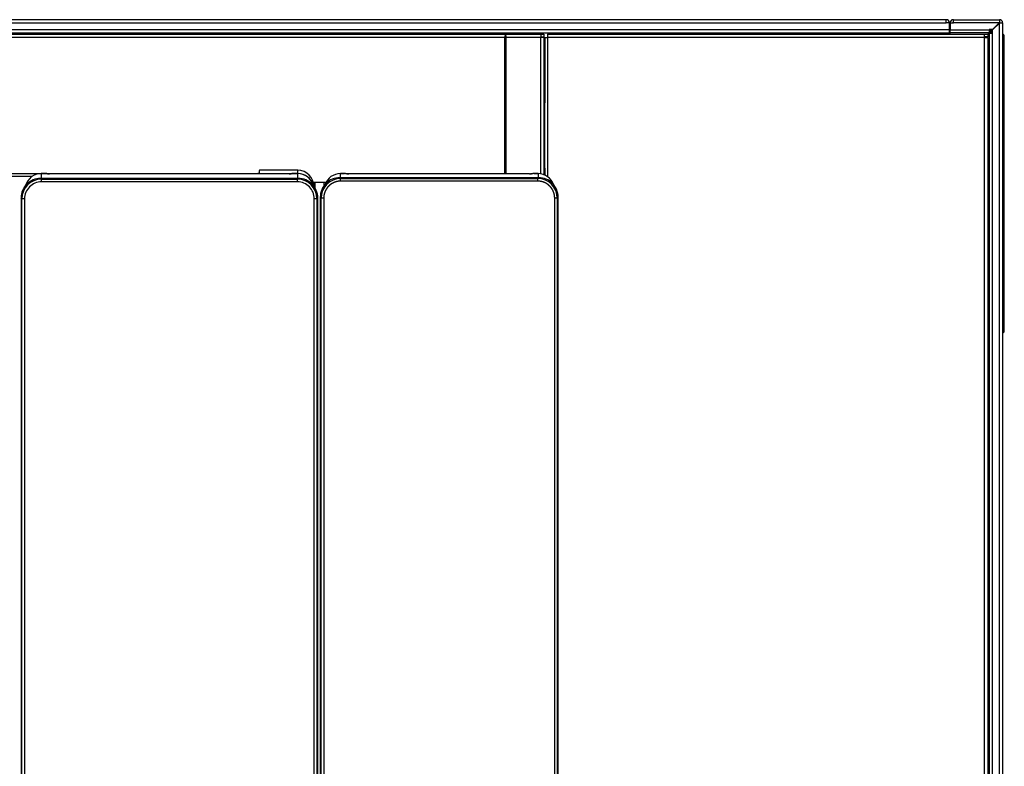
# Model space of a CAD drawing. Header units: millimetres. Extents: x 0 to 200, y 0 to 287.
# Tile 19 of 73: x 76 to 113, y 125 to 154. Entities that reach past the tile are written whole.
import ezdxf

# ---------------------------------------------------------------- set-up
doc = ezdxf.new("R2010")
doc.units = ezdxf.units.MM
doc.layers.add('148.257_BW4C_CTM', color=7, linetype='Continuous')
doc.layers.add('Standard', color=7, linetype='Continuous')

# ---------------------------------------------------------------- blocks, each defined once
blk = doc.blocks.new('SE2')
at = {"layer": '148.257_BW4C_CTM', "color": 7, "linetype": 'Continuous'}
for p, q in [((111.143, 153.658), (38.503, 153.658)), ((111.143, 153.538), (111.143, 153.658)), ((111.418, 153.658), (111.406, 153.658)), ((111.418, 153.538), (111.418, 153.658)), ((111.418, 153.658), (113.178, 153.658)), ((113.178, 153.658), (113.178, 153.548)), ((111.263, 153.266), (38.383, 153.266)), ((38.503, 153.538), (111.143, 153.538)), ((111.263, 153.538), (111.143, 153.538)), ((111.263, 153.266), (111.263, 153.538)), ((111.263, 153.158), (111.263, 153.266)), ((111.298, 153.55), (111.298, 153.538)), ((111.298, 153.538), (111.418, 153.538)), ((111.298, 153.538), (111.298, 153.266)), ((111.298, 153.158), (111.298, 153.266)), ((111.298, 153.266), (112.788, 153.266)), ((111.398, 153.538), (111.398, 153.55)), ((111.406, 153.558), (111.418, 153.558)), ((113.168, 153.538), (111.418, 153.538)), ((112.788, 153.278), (112.788, 153.266)), ((112.908, 153.278), (112.788, 153.278)), ((112.788, 153.266), (112.788, 153.158)), ((112.788, 153.258), (112.842, 153.258)), ((113.168, 153.538), (112.908, 153.278)), ((112.918, 153.268), (113.178, 153.528)), ((112.918, 153.148), (112.918, 153.268)), ((113.178, 153.548), (113.168, 153.538)), ((113.178, 153.538), (113.168, 153.538)), ((113.178, 153.528), (113.188, 153.538)), ((113.178, 153.538), (113.188, 153.538)), ((113.178, 106.778), (113.178, 153.528)), ((113.188, 153.538), (113.298, 153.538)), ((113.298, 153.538), (113.298, 106.778)), ((37.001, 153.108), (95.645, 153.108)), ((38.383, 153.158), (111.263, 153.158)), ((38.383, 152.99), (94.263, 152.99)), ((94.263, 147.76), (94.263, 152.99)), ((94.293, 147.76), (94.293, 153.069)), ((94.323, 152.99), (95.645, 152.99)), ((94.323, 147.76), (94.323, 152.99)), ((95.645, 153.108), (95.645, 152.99)), ((95.645, 153.108), (95.763, 153.108)), ((95.645, 153.008), (95.763, 153.008)), ((95.645, 147.762), (95.645, 152.99)), ((95.645, 152.99), (95.763, 152.99)), ((95.763, 153.108), (95.763, 153.008)), ((95.763, 152.99), (95.763, 147.729)), ((95.763, 152.983), (95.8, 152.983)), ((95.8, 152.983), (95.8, 152.983)), ((95.8, 152.983), (95.9, 152.983)), ((95.8, 147.713), (95.8, 152.983)), ((95.8, 152.983), (95.8, 150.483)), ((95.9, 153.108), (95.9, 152.983)), ((95.9, 153.108), (112.613, 153.108)), ((112.613, 152.983), (95.9, 152.983)), ((95.9, 152.983), (95.9, 147.654)), ((110.783, 153.158), (110.783, 153.138)), ((110.783, 153.138), (111.263, 153.138)), ((110.783, 153.138), (110.783, 153.108)), ((111.263, 153.138), (111.263, 153.158)), ((111.263, 153.158), (111.29, 153.158)), ((111.263, 153.108), (111.263, 153.138)), ((112.788, 153.158), (111.298, 153.158)), ((111.298, 153.15), (111.298, 153.158)), ((112.77, 153.15), (111.298, 153.15)), ((111.298, 153.108), (111.298, 153.15)), ((112.613, 153.108), (112.738, 153.108)), ((112.613, 152.983), (112.613, 153.108)), ((112.738, 153.008), (112.613, 153.008)), ((112.628, 153.008), (112.613, 152.993)), ((112.613, 106.783), (112.613, 152.983)), ((112.613, 152.983), (112.738, 152.983)), ((112.643, 152.983), (112.668, 153.008)), ((112.77, 153.15), (112.728, 153.108)), ((112.738, 153.078), (112.79, 153.13)), ((112.738, 153.108), (112.738, 153.008)), ((112.738, 152.983), (112.738, 106.783)), ((112.778, 153.158), (112.77, 153.15)), ((112.788, 153.209), (112.843, 153.209)), ((112.798, 153.138), (112.79, 153.13)), ((112.79, 149.908), (112.79, 153.13)), ((112.798, 106.778), (112.798, 153.148)), ((112.798, 153.148), (112.906, 153.148)), ((112.892, 153.209), (112.843, 153.209)), ((112.843, 153.148), (112.843, 153.209)), ((112.892, 153.148), (112.892, 153.209)), ((112.906, 153.148), (112.906, 106.778)), ((112.906, 153.148), (112.918, 153.148)), ((113.313, 152.908), (113.298, 152.908)), ((113.313, 152.908), (113.313, 153.028)), ((113.363, 152.908), (113.313, 152.908)), ((113.313, 141.738), (113.313, 152.908)), ((113.363, 152.908), (113.363, 153.028)), ((113.363, 141.739), (113.363, 152.908)), ((95.8, 150.483), (95.763, 150.483)), ((95.8, 150.483), (95.8, 150.483)), ((112.79, 149.908), (112.738, 149.908)), ((112.798, 149.908), (112.79, 149.908)), ((113.364, 149.249), (113.363, 149.249)), ((113.364, 149.175), (113.363, 149.175)), ((113.364, 149.168), (113.363, 149.168)), ((113.364, 149.161), (113.363, 149.161)), ((113.364, 148.979), (113.363, 148.979)), ((113.364, 148.971), (113.363, 148.971)), ((113.364, 148.895), (113.363, 148.895)), ((113.364, 148.847), (113.363, 148.847)), ((113.364, 148.845), (113.363, 148.845)), ((113.364, 148.751), (113.363, 148.751)), ((113.364, 148.751), (113.363, 148.751)), ((113.363, 148.751), (113.363, 148.751)), ((113.364, 148.751), (113.364, 148.751)), ((113.364, 148.614), (113.363, 148.614)), ((113.364, 148.562), (113.363, 148.562)), ((95.763, 147.983), (95.8, 147.983)), ((95.8, 147.983), (95.8, 147.983)), ((95.8, 147.983), (95.8, 147.713)), ((113.364, 148.183), (113.363, 148.183)), ((113.364, 148.039), (113.363, 148.039)), ((113.364, 148.013), (113.363, 148.013)), ((65.088, 147.776), (86.348, 147.776)), ((66.609, 147.783), (84.827, 147.783)), ((75.234, 147.672), (76.202, 147.672)), ((86.372, 147.59), (76.514, 147.59)), ((76.514, 147.59), (76.548, 147.557)), ((76.538, 147.771), (76.538, 147.771)), ((76.7, 147.771), (76.538, 147.771)), ((76.538, 147.771), (76.538, 147.59)), ((76.7, 147.771), (76.538, 147.771)), ((76.7, 147.771), (76.7, 147.771)), ((76.784, 147.763), (76.77, 147.769)), ((76.795, 147.761), (76.781, 147.767)), ((76.864, 147.761), (76.864, 147.761)), ((86.022, 147.761), (76.864, 147.761)), ((86.022, 147.761), (76.864, 147.761)), ((84.879, 147.895), (84.877, 147.785)), ((84.884, 147.895), (84.879, 147.895)), ((84.887, 147.899), (84.884, 147.895)), ((86.348, 147.899), (84.887, 147.899)), ((86.348, 147.899), (84.887, 147.899)), ((86.022, 147.761), (86.022, 147.761)), ((86.105, 147.767), (86.091, 147.761)), ((86.116, 147.769), (86.102, 147.763)), ((86.186, 147.771), (86.186, 147.771)), ((86.348, 147.771), (86.186, 147.771)), ((86.348, 147.771), (86.186, 147.771)), ((86.338, 147.557), (86.372, 147.59)), ((86.348, 147.776), (86.348, 147.899)), ((86.348, 147.771), (86.348, 147.776)), ((86.348, 147.771), (86.348, 147.771)), ((86.348, 147.59), (86.348, 147.771)), ((95.562, 147.617), (87.954, 147.617)), ((87.954, 147.617), (87.988, 147.583)), ((87.978, 147.771), (87.978, 147.771)), ((87.978, 147.771), (88.14, 147.771)), ((87.978, 147.617), (87.978, 147.771)), ((88.14, 147.771), (87.978, 147.771)), ((87.988, 147.583), (95.528, 147.583)), ((87.988, 147.483), (87.988, 147.583)), ((88.14, 147.771), (88.14, 147.771)), ((88.224, 147.763), (88.21, 147.769)), ((88.235, 147.761), (88.221, 147.766)), ((88.304, 147.76), (88.304, 147.76)), ((95.212, 147.76), (88.304, 147.76)), ((95.212, 147.76), (88.304, 147.76)), ((95.212, 147.76), (95.212, 147.76)), ((95.295, 147.766), (95.281, 147.761)), ((95.306, 147.769), (95.292, 147.763)), ((95.376, 147.771), (95.376, 147.771)), ((95.376, 147.771), (95.538, 147.771)), ((95.538, 147.771), (95.376, 147.771)), ((95.528, 147.583), (95.562, 147.617)), ((95.528, 147.483), (95.528, 147.583)), ((95.538, 147.771), (95.538, 147.771)), ((95.538, 147.771), (95.538, 147.617)), ((112.738, 147.908), (112.79, 147.908)), ((112.79, 147.658), (112.738, 147.658)), ((112.79, 147.658), (112.79, 147.908)), ((112.79, 147.908), (112.798, 147.908)), ((112.798, 147.658), (112.79, 147.658)), ((113.364, 147.842), (113.363, 147.842)), ((113.364, 147.84), (113.363, 147.84)), ((113.364, 147.836), (113.363, 147.836)), ((113.364, 147.829), (113.363, 147.829)), ((113.364, 147.823), (113.363, 147.823)), ((113.364, 147.814), (113.363, 147.814)), ((113.364, 147.803), (113.363, 147.803)), ((113.364, 147.791), (113.363, 147.791)), ((113.364, 147.786), (113.363, 147.786)), ((113.364, 147.777), (113.363, 147.777)), ((113.364, 147.76), (113.363, 147.76)), ((113.364, 147.743), (113.363, 147.743)), ((113.364, 147.724), (113.363, 147.724)), ((113.364, 147.72), (113.363, 147.72)), ((113.364, 147.708), (113.363, 147.708)), ((113.364, 147.681), (113.363, 147.681)), ((113.364, 147.659), (113.363, 147.659)), ((113.364, 147.632), (113.363, 147.632)), ((113.364, 147.601), (113.363, 147.601)), ((113.364, 147.582), (113.363, 147.582)), ((76.548, 147.557), (86.338, 147.557)), ((76.548, 147.457), (76.548, 147.557)), ((86.338, 147.457), (76.548, 147.457)), ((86.338, 147.457), (86.338, 147.557)), ((87.423, 147.428), (86.95, 147.428)), ((86.998, 147.222), (86.998, 147.428)), ((87.016, 147.195), (87.016, 147.428)), ((87.351, 147.428), (87.351, 147.284)), ((95.528, 147.483), (87.988, 147.483)), ((113.364, 147.56), (113.363, 147.56)), ((113.364, 147.537), (113.363, 147.537)), ((113.364, 147.535), (113.363, 147.535)), ((113.364, 147.52), (113.363, 147.52)), ((113.364, 147.501), (113.363, 147.501)), ((113.364, 147.484), (113.363, 147.484)), ((113.364, 147.468), (113.363, 147.468)), ((113.364, 147.456), (113.363, 147.456)), ((113.364, 147.446), (113.363, 147.446)), ((113.364, 147.434), (113.363, 147.434)), ((113.364, 147.423), (113.363, 147.423)), ((113.364, 147.413), (113.363, 147.413)), ((113.364, 147.406), (113.363, 147.406)), ((113.364, 147.401), (113.363, 147.401)), ((113.364, 147.394), (113.363, 147.394)), ((113.364, 147.389), (113.363, 147.389)), ((113.364, 147.387), (113.363, 147.387)), ((113.364, 147.387), (113.363, 147.387)), ((113.363, 147.387), (113.363, 147.387)), ((113.364, 147.345), (113.363, 147.345)), ((113.364, 147.331), (113.363, 147.331)), ((113.364, 147.387), (113.364, 147.387)), ((75.803, 146.812), (75.77, 146.845)), ((75.77, 146.845), (75.77, 106.698)), ((87.116, 146.845), (87.083, 146.812)), ((87.116, 106.698), (87.116, 146.845)), ((87.243, 146.839), (87.21, 146.872)), ((87.21, 146.872), (87.21, 106.724)), ((87.243, 106.758), (87.243, 146.839)), ((87.343, 146.839), (87.243, 146.839)), ((87.343, 146.839), (87.343, 106.758)), ((96.173, 106.758), (96.173, 146.839)), ((96.273, 146.839), (96.173, 146.839)), ((96.306, 146.872), (96.273, 146.839)), ((96.273, 146.839), (96.273, 106.758)), ((96.306, 106.724), (96.306, 146.872)), ((113.364, 147.165), (113.363, 147.165)), ((113.364, 147.134), (113.363, 147.134)), ((113.364, 147.126), (113.363, 147.126)), ((113.364, 147.119), (113.363, 147.119)), ((113.364, 147.107), (113.363, 147.107)), ((113.364, 147.017), (113.363, 147.017)), ((113.364, 146.931), (113.363, 146.931)), ((113.364, 146.927), (113.363, 146.927)), ((113.363, 146.927), (113.363, 146.926)), ((113.363, 146.918), (113.363, 146.917)), ((113.364, 146.917), (113.363, 146.917)), ((113.364, 146.917), (113.363, 146.917)), ((113.364, 146.904), (113.363, 146.904)), ((113.364, 146.904), (113.363, 146.904)), ((113.363, 146.904), (113.363, 146.904)), ((113.364, 146.902), (113.363, 146.902)), ((113.364, 146.872), (113.363, 146.872)), ((113.364, 146.87), (113.363, 146.87)), ((113.363, 146.87), (113.363, 146.869)), ((113.364, 146.857), (113.363, 146.857)), ((113.363, 146.857), (113.363, 146.856)), ((113.364, 146.856), (113.363, 146.856)), ((113.363, 146.856), (113.363, 146.856)), ((113.364, 146.847), (113.363, 146.847)), ((113.363, 146.847), (113.363, 146.847)), ((113.363, 146.844), (113.364, 146.844)), ((113.364, 146.926), (113.364, 146.927)), ((113.364, 146.917), (113.364, 146.918)), ((113.364, 146.917), (113.364, 146.917)), ((113.364, 146.904), (113.364, 146.904)), ((113.364, 146.902), (113.364, 146.904)), ((113.364, 146.87), (113.364, 146.872)), ((113.364, 146.869), (113.364, 146.87)), ((113.364, 146.856), (113.364, 146.857)), ((113.364, 146.856), (113.364, 146.856)), ((113.364, 146.847), (113.364, 146.847)), ((75.803, 106.731), (75.803, 146.812)), ((75.903, 146.812), (75.803, 146.812)), ((75.903, 146.812), (75.903, 106.731)), ((86.983, 106.731), (86.983, 146.812)), ((87.083, 146.812), (86.983, 146.812)), ((87.083, 146.812), (87.083, 106.731)), ((113.364, 146.703), (113.363, 146.703)), ((113.364, 146.701), (113.363, 146.701)), ((113.364, 146.668), (113.363, 146.668)), ((113.364, 146.611), (113.363, 146.611)), ((113.364, 146.605), (113.363, 146.605)), ((113.364, 146.433), (113.363, 146.433)), ((113.364, 146.425), (113.363, 146.425)), ((113.364, 146.422), (113.363, 146.422)), ((113.364, 146.393), (113.363, 146.393)), ((113.364, 146.348), (113.363, 146.348)), ((113.364, 146.289), (113.363, 146.289)), ((113.364, 146.187), (113.363, 146.187)), ((113.364, 146.185), (113.363, 146.185)), ((113.364, 146.142), (113.363, 146.142)), ((113.364, 146.131), (113.363, 146.131)), ((113.364, 146.121), (113.363, 146.121)), ((113.364, 145.94), (113.363, 145.94)), ((113.364, 145.934), (113.363, 145.934)), ((113.364, 145.912), (113.363, 145.912)), ((113.364, 145.724), (113.363, 145.724)), ((113.364, 145.717), (113.363, 145.717)), ((113.364, 145.686), (113.363, 145.686)), ((113.364, 145.674), (113.363, 145.674)), ((113.364, 145.664), (113.363, 145.664)), ((113.364, 145.46), (113.363, 145.46)), ((113.364, 145.454), (113.363, 145.454)), ((113.364, 145.44), (113.363, 145.44)), ((112.738, 144.958), (112.79, 144.958)), ((112.79, 141.508), (112.79, 144.958)), ((112.79, 144.958), (112.798, 144.958)), ((113.364, 145.267), (113.363, 145.267)), ((113.364, 145.261), (113.363, 145.261)), ((113.364, 145.236), (113.363, 145.236)), ((113.364, 145.198), (113.363, 145.198)), ((113.364, 145.148), (113.363, 145.148)), ((113.364, 145.11), (113.363, 145.11)), ((113.364, 145.102), (113.363, 145.102)), ((113.364, 145.096), (113.363, 145.096)), ((113.364, 145.092), (113.363, 145.092)), ((113.364, 145.086), (113.363, 145.086)), ((113.364, 145.08), (113.363, 145.08)), ((113.364, 145.067), (113.363, 145.067)), ((113.364, 145.047), (113.363, 145.047)), ((113.364, 145.041), (113.363, 145.041)), ((113.364, 145.038), (113.363, 145.038)), ((113.364, 145.035), (113.363, 145.035)), ((113.364, 145.03), (113.363, 145.03)), ((113.364, 145.025), (113.363, 145.025)), ((113.364, 145.015), (113.363, 145.015)), ((113.364, 145.002), (113.363, 145.002)), ((113.364, 144.988), (113.363, 144.988)), ((113.364, 144.973), (113.363, 144.973)), ((113.364, 144.954), (113.363, 144.954)), ((113.364, 144.933), (113.363, 144.933)), ((113.364, 144.915), (113.363, 144.915)), ((113.364, 144.89), (113.363, 144.89)), ((113.364, 144.866), (113.363, 144.866)), ((113.364, 144.835), (113.363, 144.835)), ((113.364, 144.813), (113.363, 144.813)), ((113.364, 144.789), (113.363, 144.789)), ((113.364, 144.784), (113.363, 144.784)), ((113.364, 144.768), (113.363, 144.768)), ((113.364, 144.748), (113.363, 144.748)), ((113.364, 144.729), (113.363, 144.729)), ((113.364, 144.721), (113.363, 144.721)), ((113.364, 144.71), (113.363, 144.71)), ((113.364, 144.696), (113.363, 144.696)), ((113.364, 144.685), (113.363, 144.685)), ((113.364, 144.68), (113.363, 144.68)), ((113.364, 144.673), (113.363, 144.673)), ((113.364, 144.667), (113.363, 144.667)), ((113.364, 144.664), (113.363, 144.664)), ((113.364, 144.658), (113.363, 144.658)), ((113.364, 144.637), (113.363, 144.637)), ((113.364, 144.619), (113.363, 144.619)), ((113.364, 144.616), (113.363, 144.616)), ((113.364, 144.604), (113.363, 144.604)), ((113.364, 144.591), (113.363, 144.591)), ((113.364, 144.579), (113.363, 144.579)), ((113.364, 144.576), (113.363, 144.576)), ((113.364, 144.57), (113.363, 144.57)), ((113.364, 144.563), (113.363, 144.563)), ((113.364, 144.56), (113.363, 144.56)), ((113.364, 144.56), (113.363, 144.56)), ((113.363, 144.56), (113.363, 144.56)), ((113.364, 144.516), (113.363, 144.516)), ((113.364, 144.5), (113.363, 144.5)), ((113.364, 144.487), (113.363, 144.487)), ((113.364, 144.467), (113.363, 144.467)), ((113.364, 144.428), (113.363, 144.428)), ((113.364, 144.426), (113.363, 144.426)), ((113.363, 144.426), (113.363, 144.425)), ((113.364, 144.407), (113.363, 144.407)), ((113.364, 144.196), (113.363, 144.196)), ((113.364, 144.194), (113.363, 144.194)), ((113.364, 144.56), (113.364, 144.56)), ((113.364, 144.426), (113.364, 144.428)), ((113.364, 144.425), (113.364, 144.426)), ((113.364, 144.156), (113.363, 144.156)), ((113.364, 144.097), (113.363, 144.097)), ((113.364, 143.927), (113.363, 143.927)), ((113.364, 143.92), (113.363, 143.92)), ((113.364, 143.913), (113.363, 143.913)), ((113.364, 143.731), (113.363, 143.731)), ((113.364, 143.723), (113.363, 143.723)), ((113.364, 143.647), (113.363, 143.647)), ((113.364, 143.6), (113.363, 143.6)), ((113.364, 143.597), (113.363, 143.597)), ((113.364, 143.477), (113.363, 143.477)), ((113.364, 143.468), (113.363, 143.468)), ((113.364, 143.379), (113.363, 143.379)), ((113.364, 143.374), (113.363, 143.374)), ((113.364, 143.206), (113.363, 143.206)), ((113.364, 143.198), (113.363, 143.198)), ((113.364, 143.19), (113.363, 143.19)), ((113.364, 143.107), (113.363, 143.107)), ((113.364, 143.098), (113.363, 143.098)), ((113.364, 142.964), (113.363, 142.964)), ((113.364, 142.905), (113.363, 142.905)), ((113.364, 142.711), (113.363, 142.711)), ((113.364, 142.709), (113.363, 142.709)), ((113.364, 142.662), (113.363, 142.662)), ((113.364, 142.582), (113.363, 142.582)), ((113.364, 142.574), (113.363, 142.574)), ((113.364, 142.43), (113.363, 142.43)), ((113.364, 142.385), (113.363, 142.385)), ((113.364, 142.249), (113.363, 142.249)), ((113.313, 141.738), (113.298, 141.738)), ((113.313, 141.689), (113.298, 141.689)), ((113.313, 141.689), (113.313, 141.738)), ((112.738, 141.508), (112.79, 141.508)), ((112.79, 141.508), (112.798, 141.508)), ((112.79, 139.508), (112.738, 139.508)), ((112.79, 126.508), (112.79, 139.508)), ((112.798, 139.508), (112.79, 139.508)), ((112.738, 126.508), (112.79, 126.508)), ((112.79, 126.508), (112.798, 126.508))]:
    blk.add_line(p, q, dxfattribs=at)
for centre, radius, start, end in [((111.143, 153.538), 0.12, 0, 90), ((111.406, 153.55), 0.108, 90, 180), ((113.178, 153.538), 0.12, 0, 90), ((111.143, 153.538), 0.02, 0, 90), ((111.406, 153.55), 0.008, 90, 180), ((112.416, 153.222), 0.427, 358.1869, 4.8433), ((112.842, 153.208), 0.05, 0.5, 66.8614), ((113.178, 153.538), 0.02, 0, 90), ((94.381, 152.99), 0.118, 138.2247, 180), ((94.205, 152.99), 0.118, 0, 41.7753), ((111.29, 153.166), 0.008, 270, 0), ((113.263, 153.028), 0.1, 359.9983, 69.385), ((113.263, 153.028), 0.0501, 0.0239, 45.9733), ((76.514, 146.845), 0.744, 89.9961, 180.0039), ((86.348, 147.279), 0.62, 359.9882, 89.9882), ((86.372, 146.845), 0.744, 359.9961, 90.0039), ((87.954, 146.872), 0.744, 89.9961, 180.0039), ((87.988, 146.839), 0.745, 90.0026, 179.9974), ((95.528, 146.839), 0.745, 0.0026, 89.9974), ((95.562, 146.872), 0.744, 359.9961, 90.0039), ((76.548, 146.812), 0.745, 90.0026, 179.9974), ((86.338, 146.812), 0.745, 0.0026, 89.9974), ((113.327, 142.253), 0.515, 268.4542, 273.971), ((113.313, 141.739), 0.05, 270.5, 0)]:
    blk.add_arc(centre, radius, start, end, dxfattribs=at)
for centre, major_axis, ratio, start_param, end_param in [((76.538, 147.152), (0.62, 0), 0.999391, 1.570796, 2.877084), ((76.7, 147.769), (0.07, 0), 0.034899, 0.08732, 1.570796), ((76.77, 147.739), (-0.0111, -0.0279), 0.995583, 3.141593, 3.522467), ((76.784, 147.733), (-0.0111, -0.0279), 0.995583, 3.14268, 3.522467), ((76.864, 147.764), (0.08, 0), 0.034899, 3.228912, 4.712389), ((84.827, 147.785), (0.05, 0), 0.034894, 4.712389, 6.282576), ((86.022, 147.764), (0.08, 0), 0.034899, 4.712389, 5.278368), ((86.022, 147.764), (0.08, 0), 0.034899, -1.004817, -0.08732), ((86.102, 147.733), (0.0111, -0.0279), 0.995583, 2.760718, 3.140775), ((86.116, 147.739), (0.0111, -0.0279), 0.995583, 2.760718, 3.141593), ((86.186, 147.769), (0.07, 0), 0.034899, 1.570796, 3.054273), ((86.348, 147.156), (-0.62, 0), 0.999391, 3.395707, 4.712389), ((86.348, 147.152), (0.62, 0), 0.999391, 0.27506, 1.570796), ((87.978, 147.151), (-0.62, 0), 0.999391, 4.712389, 5.943143), ((88.14, 147.768), (-0.07, 0), 0.034899, 3.228912, 4.712389), ((88.21, 147.739), (-0.0111, -0.0279), 0.995583, 3.141593, 3.522467), ((88.224, 147.733), (-0.0111, -0.0279), 0.995583, 3.31564, 3.522467), ((88.304, 147.763), (-0.08, 0), 0.034899, 0.08732, 1.570796), ((95.212, 147.763), (0.08, 0), 0.034899, 4.712389, 5.278368), ((95.212, 147.763), (0.08, 0), 0.034899, -1.004817, -0.08732), ((95.292, 147.733), (0.0111, -0.0279), 0.995583, 2.760718, 3.140775), ((95.306, 147.739), (0.0111, -0.0279), 0.995583, 2.760718, 3.141593), ((95.376, 147.768), (-0.07, 0), 0.034899, 4.712389, 6.195866), ((95.538, 147.151), (-0.62, 0), 0.999391, 3.46859, 4.712389)]:
    blk.add_ellipse(centre, major_axis=major_axis, ratio=ratio, start_param=start_param, end_param=end_param, dxfattribs=at)
for points, degree, knots in [([(113.313, 153.028), (113.326, 153.028), (113.339, 153.028), (113.358, 153.028), (113.363, 153.028), (113.363, 153.028)], 3, [0, 0, 0, 0, 0.5, 0.5, 1, 1, 1, 1]), ([(76.781, 147.767), (76.779, 147.768), (76.777, 147.768), (76.773, 147.769), (76.767, 147.77), (76.754, 147.771), (76.73, 147.771), (76.711, 147.771), (76.701, 147.771), (76.7, 147.771)], 3, [0, 0, 0, 0, 0.056452, 0.099845, 0.181259, 0.485048, 0.730237, 0.967998, 1, 1, 1, 1]), ([(76.864, 147.761), (76.854, 147.761), (76.836, 147.761), (76.811, 147.762), (76.797, 147.762), (76.791, 147.763), (76.79, 147.763), (76.79, 147.763)], 3, [0, 0, 0, 0, 0.2387232, 0.4871296, 0.7021199, 0.8435217, 0.8875084, 0.8875084, 0.8875084, 0.8875084]), ([(86.091, 147.761), (86.092, 147.762), (86.094, 147.762), (86.095, 147.763), (86.096, 147.763), (86.095, 147.763), (86.092, 147.762), (86.082, 147.762), (86.072, 147.762), (86.064, 147.761)], 3, [0, 0, 0, 0, 0.059837, 0.105355, 0.162262, 0.250718, 0.404715, 0.660868, 1, 1, 1, 1]), ([(86.186, 147.771), (86.176, 147.771), (86.159, 147.771), (86.135, 147.771), (86.121, 147.77), (86.114, 147.769), (86.109, 147.769), (86.107, 147.768), (86.105, 147.767)], 3, [0, 0, 0, 0, 0.244264, 0.494341, 0.751623, 0.891169, 0.953225, 1, 1, 1, 1]), ([(88.221, 147.766), (88.219, 147.767), (88.217, 147.768), (88.213, 147.769), (88.207, 147.769), (88.194, 147.77), (88.17, 147.771), (88.151, 147.771), (88.141, 147.771), (88.14, 147.771)], 3, [0, 0, 0, 0, 0.056452, 0.099845, 0.181259, 0.485048, 0.730237, 0.967998, 1, 1, 1, 1]), ([(88.304, 147.76), (88.294, 147.76), (88.276, 147.761), (88.251, 147.761), (88.237, 147.762), (88.231, 147.762), (88.23, 147.762), (88.23, 147.762)], 3, [0, 0, 0, 0, 0.2387232, 0.4871296, 0.7021199, 0.8435217, 0.8875084, 0.8875084, 0.8875084, 0.8875084]), ([(95.281, 147.761), (95.282, 147.761), (95.284, 147.762), (95.285, 147.762), (95.286, 147.762), (95.285, 147.762), (95.282, 147.762), (95.272, 147.761), (95.262, 147.761), (95.254, 147.761)], 3, [0, 0, 0, 0, 0.059837, 0.105355, 0.162262, 0.250718, 0.404715, 0.660868, 1, 1, 1, 1]), ([(95.376, 147.771), (95.366, 147.771), (95.349, 147.771), (95.325, 147.77), (95.311, 147.769), (95.304, 147.769), (95.299, 147.768), (95.296, 147.767), (95.295, 147.766)], 3, [0, 0, 0, 0, 0.244264, 0.494341, 0.751623, 0.891169, 0.953225, 1, 1, 1, 1]), ([(87.988, 147.483), (87.924, 147.483), (87.862, 147.471), (87.8, 147.459), (87.741, 147.434), (87.682, 147.41), (87.629, 147.375), (87.577, 147.34), (87.532, 147.295), (87.487, 147.25), (87.452, 147.197), (87.416, 147.144), (87.392, 147.086), (87.368, 147.027), (87.355, 146.965), (87.343, 146.902), (87.343, 146.839)], 2, [0, 0, 0, 0.125, 0.125, 0.25, 0.25, 0.375, 0.375, 0.5, 0.5, 0.625, 0.625, 0.75, 0.75, 0.875, 0.875, 1, 1, 1]), ([(96.173, 146.839), (96.173, 146.902), (96.161, 146.965), (96.148, 147.027), (96.124, 147.086), (96.1, 147.144), (96.064, 147.197), (96.029, 147.25), (95.984, 147.295), (95.939, 147.339), (95.887, 147.375), (95.834, 147.41), (95.775, 147.434), (95.717, 147.459), (95.654, 147.471), (95.592, 147.483), (95.528, 147.483)], 2, [0, 0, 0, 0.125, 0.125, 0.25, 0.25, 0.375, 0.375, 0.5, 0.5, 0.625, 0.625, 0.75, 0.75, 0.875, 0.875, 1, 1, 1])]:
    blk.add_open_spline(points, degree=degree, knots=knots, dxfattribs=at)
for points in [[(76.548, 147.457), (76.378, 147.457), (76.043, 147.317), (75.903, 146.981), (75.903, 146.812)], [(86.983, 146.812), (86.983, 146.981), (86.843, 147.317), (86.508, 147.457), (86.338, 147.457)]]:
    blk.add_open_spline(points, degree=3, dxfattribs=at)

msp = doc.modelspace()

# ---------------------------------------------------------------- block references
at = {"layer": 'Standard'}
msp.add_blockref('SE2', (0, 0), dxfattribs=at)

doc.saveas('drawing.dxf')
